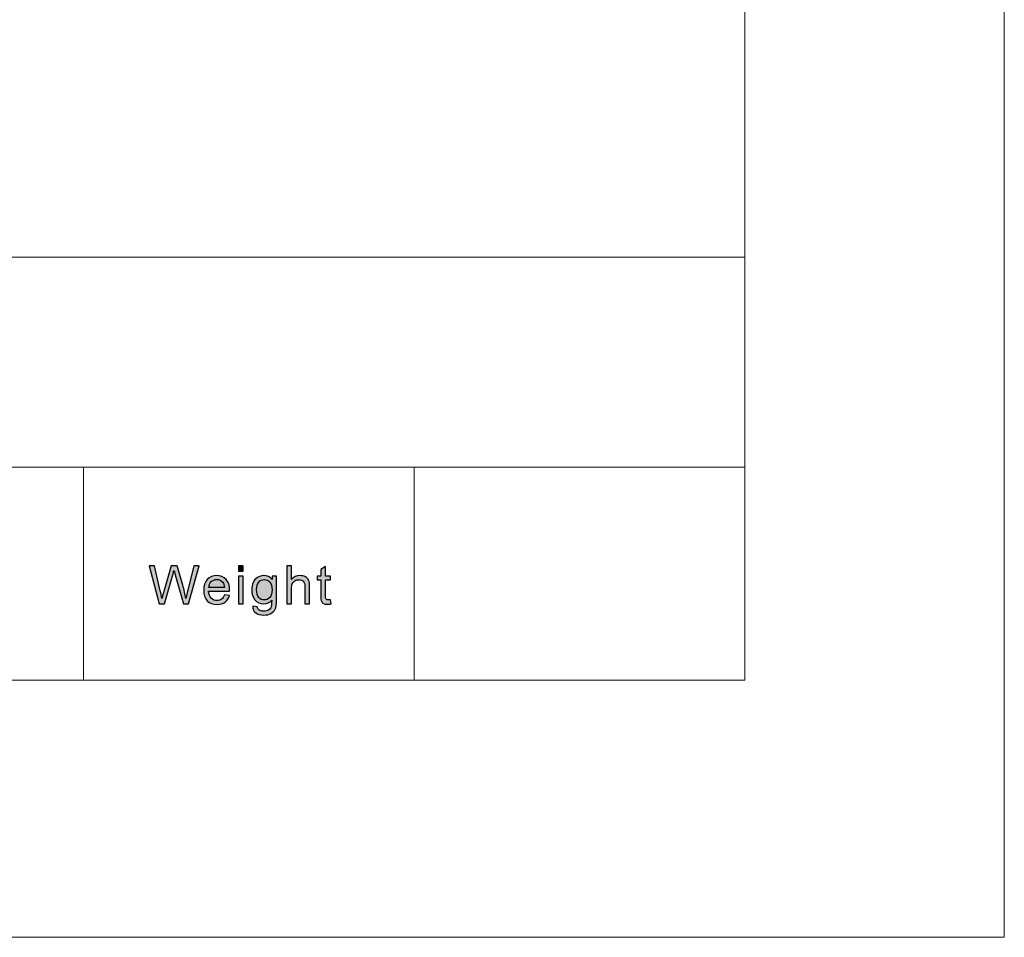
# Model space of a CAD drawing. Header units: millimetres. Extents: x -296 to 295, y -209 to 209.
# Tile 129 of 140: x 250 to 295, y -209 to -167. Entities that reach past the tile are written whole.
import ezdxf

# ---------------------------------------------------------------- set-up
doc = ezdxf.new("R2010")
doc.units = ezdxf.units.MM
doc.header["$MEASUREMENT"] = 0
doc.layers.add('layer 1', color=7, linetype='Continuous')

msp = doc.modelspace()

# ---------------------------------------------------------------- hatches: boundary and pattern name
at = {"layer": 'layer 1'}
h = msp.add_hatch(color=18, dxfattribs=at)
edge = h.paths.add_edge_path()
edge.add_spline(control_points=[(256.3453, -193.5433), (256.3453, -193.5433), (255.8733, -191.784), (255.8733, -191.784), (255.8733, -191.784), (256.1196, -191.784), (256.1196, -191.784), (256.1196, -191.784), (256.3884, -192.9376), (256.3884, -192.9376), (256.4176, -193.0584), (256.4435, -193.1784), (256.4656, -193.2972), (256.5128, -193.1096), (256.5403, -193.0015), (256.5483, -192.9728), (256.5483, -192.9728), (256.8872, -191.784), (256.8872, -191.784), (256.8872, -191.784), (257.1732, -191.784), (257.1732, -191.784), (257.1732, -191.784), (257.4304, -192.6747), (257.4304, -192.6747), (257.4934, -192.8959), (257.5401, -193.1035), (257.5702, -193.2972), (257.594, -193.1862), (257.6244, -193.0588), (257.6617, -192.9151), (257.6617, -192.9151), (257.9417, -191.784), (257.9417, -191.784), (257.9417, -191.784), (258.1801, -191.784), (258.1801, -191.784), (258.1801, -191.784), (257.6892, -193.5433), (257.6892, -193.5433), (257.6892, -193.5433), (257.4583, -193.5433), (257.4583, -193.5433), (257.4583, -193.5433), (257.0821, -192.203), (257.0821, -192.203), (257.0504, -192.0907), (257.0313, -192.0219), (257.0241, -191.9966), (257.0038, -192.0768), (256.9853, -192.1456), (256.9695, -192.2025), (256.9695, -192.2025), (256.5934, -193.5433), (256.5934, -193.5433), (256.5934, -193.5433), (256.3453, -193.5433), (256.3453, -193.5433)], knot_values=[0, 0, 0, 0, 0.0526316, 0.0526316, 0.0526316, 0.1052632, 0.1052632, 0.1052632, 0.1578947, 0.1578947, 0.1578947, 0.2105263, 0.2105263, 0.2105263, 0.2631579, 0.2631579, 0.2631579, 0.3157895, 0.3157895, 0.3157895, 0.3684211, 0.3684211, 0.3684211, 0.4210526, 0.4210526, 0.4210526, 0.4736842, 0.4736842, 0.4736842, 0.5263158, 0.5263158, 0.5263158, 0.5789474, 0.5789474, 0.5789474, 0.6315789, 0.6315789, 0.6315789, 0.6842105, 0.6842105, 0.6842105, 0.7368421, 0.7368421, 0.7368421, 0.7894737, 0.7894737, 0.7894737, 0.8421053, 0.8421053, 0.8421053, 0.8947368, 0.8947368, 0.8947368, 0.9473684, 0.9473684, 0.9473684, 1, 1, 1, 1], degree=3, periodic=1)
h = msp.add_hatch(color=18, dxfattribs=at)
edge = h.paths.add_edge_path()
edge.add_spline(control_points=[(259.9989, -192.0297), (259.9989, -192.0297), (259.9989, -191.784), (259.9989, -191.784), (259.9989, -191.784), (260.2192, -191.784), (260.2192, -191.784), (260.2192, -191.784), (260.2192, -192.0297), (260.2192, -192.0297), (260.2192, -192.0297), (259.9989, -192.0297), (259.9989, -192.0297)], knot_values=[0, 0, 0, 0, 0.25, 0.25, 0.25, 0.5, 0.5, 0.5, 0.75, 0.75, 0.75, 1, 1, 1, 1], degree=3, periodic=1)
h = msp.add_hatch(color=18, dxfattribs=at)
edge = h.paths.add_edge_path()
edge.add_spline(control_points=[(262.2267, -193.5433), (262.2267, -193.5433), (262.2267, -191.784), (262.2267, -191.784), (262.2267, -191.784), (262.4471, -191.784), (262.4471, -191.784), (262.4471, -191.784), (262.4471, -192.4171), (262.4471, -192.4171), (262.5493, -192.2996), (262.6784, -192.241), (262.8344, -192.241), (262.93, -192.241), (263.0131, -192.2595), (263.0841, -192.2967), (263.1546, -192.334), (263.2052, -192.3852), (263.2356, -192.4507), (263.2661, -192.5162), (263.2811, -192.6116), (263.2811, -192.7361), (263.2811, -192.7361), (263.2811, -193.5433), (263.2811, -193.5433), (263.2811, -193.5433), (263.0607, -193.5433), (263.0607, -193.5433), (263.0607, -193.5433), (263.0607, -192.737), (263.0607, -192.737), (263.0607, -192.6293), (263.0369, -192.5506), (262.9898, -192.5015), (262.9422, -192.4523), (262.8754, -192.4278), (262.7886, -192.4278), (262.7238, -192.4278), (262.6629, -192.4442), (262.6057, -192.4773), (262.5485, -192.5105), (262.508, -192.5555), (262.4834, -192.6125), (262.4592, -192.669), (262.4471, -192.7472), (262.4471, -192.8471), (262.4471, -192.8471), (262.4471, -193.5433), (262.4471, -193.5433), (262.4471, -193.5433), (262.2267, -193.5433), (262.2267, -193.5433)], knot_values=[0, 0, 0, 0, 0.0588235, 0.0588235, 0.0588235, 0.1176471, 0.1176471, 0.1176471, 0.1764706, 0.1764706, 0.1764706, 0.2352941, 0.2352941, 0.2352941, 0.2941176, 0.2941176, 0.2941176, 0.3529412, 0.3529412, 0.3529412, 0.4117647, 0.4117647, 0.4117647, 0.4705882, 0.4705882, 0.4705882, 0.5294118, 0.5294118, 0.5294118, 0.5882353, 0.5882353, 0.5882353, 0.6470588, 0.6470588, 0.6470588, 0.7058824, 0.7058824, 0.7058824, 0.7647059, 0.7647059, 0.7647059, 0.8235294, 0.8235294, 0.8235294, 0.8823529, 0.8823529, 0.8823529, 0.9411765, 0.9411765, 0.9411765, 1, 1, 1, 1], degree=3, periodic=1)
h = msp.add_hatch(color=18, dxfattribs=at)
edge = h.paths.add_edge_path()
edge.add_spline(control_points=[(264.2373, -193.3504), (264.2373, -193.3504), (264.2674, -193.5413), (264.2674, -193.5413), (264.2056, -193.5539), (264.15, -193.5605), (264.1016, -193.5605), (264.0219, -193.5605), (263.9601, -193.5482), (263.9158, -193.5232), (263.8719, -193.4983), (263.8411, -193.4659), (263.8231, -193.4254), (263.8052, -193.3848), (263.7964, -193.2996), (263.7964, -193.1698), (263.7964, -193.1698), (263.7964, -192.4351), (263.7964, -192.4351), (263.7964, -192.4351), (263.6336, -192.4351), (263.6336, -192.4351), (263.6336, -192.4351), (263.6336, -192.2681), (263.6336, -192.2681), (263.6336, -192.2681), (263.7964, -192.2681), (263.7964, -192.2681), (263.7964, -192.2681), (263.7964, -191.9527), (263.7964, -191.9527), (263.7964, -191.9527), (264.0168, -191.8229), (264.0168, -191.8229), (264.0168, -191.8229), (264.0168, -192.2681), (264.0168, -192.2681), (264.0168, -192.2681), (264.2373, -192.2681), (264.2373, -192.2681), (264.2373, -192.2681), (264.2373, -192.4351), (264.2373, -192.4351), (264.2373, -192.4351), (264.0168, -192.4351), (264.0168, -192.4351), (264.0168, -192.4351), (264.0168, -193.1821), (264.0168, -193.1821), (264.0168, -193.2439), (264.0206, -193.2837), (264.0285, -193.3013), (264.0361, -193.3189), (264.0486, -193.3328), (264.0661, -193.3435), (264.0837, -193.3537), (264.1086, -193.359), (264.1413, -193.359), (264.1654, -193.359), (264.1976, -193.3562), (264.2373, -193.3504)], knot_values=[0, 0, 0, 0, 0.05, 0.05, 0.05, 0.1, 0.1, 0.1, 0.15, 0.15, 0.15, 0.2, 0.2, 0.2, 0.25, 0.25, 0.25, 0.3, 0.3, 0.3, 0.35, 0.35, 0.35, 0.4, 0.4, 0.4, 0.45, 0.45, 0.45, 0.5, 0.5, 0.5, 0.55, 0.55, 0.55, 0.6, 0.6, 0.6, 0.65, 0.65, 0.65, 0.7, 0.7, 0.7, 0.75, 0.75, 0.75, 0.8, 0.8, 0.8, 0.85, 0.85, 0.85, 0.9, 0.9, 0.9, 0.95, 0.95, 0.95, 1, 1, 1, 1], degree=3, periodic=1)
h = msp.add_hatch(color=18, dxfattribs=at)
edge = h.paths.add_edge_path()
edge.add_spline(control_points=[(259.3533, -193.1305), (259.3533, -193.1305), (259.5812, -193.16), (259.5812, -193.16), (259.5457, -193.2898), (259.4794, -193.391), (259.3824, -193.4626), (259.2856, -193.5343), (259.1621, -193.5703), (259.0114, -193.5703), (258.8219, -193.5703), (258.6715, -193.513), (258.5605, -193.3983), (258.4495, -193.2841), (258.394, -193.1231), (258.394, -192.9163), (258.394, -192.7026), (258.4499, -192.5363), (258.5622, -192.4184), (258.6745, -192.3), (258.8202, -192.241), (258.9993, -192.241), (259.1726, -192.241), (259.314, -192.2988), (259.4238, -192.4147), (259.5336, -192.5306), (259.5887, -192.6936), (259.5887, -192.9036), (259.5887, -192.9163), (259.5883, -192.9356), (259.5874, -192.961), (259.5874, -192.961), (258.6194, -192.961), (258.6194, -192.961), (258.6277, -193.1006), (258.6679, -193.2079), (258.7404, -193.282), (258.8127, -193.3562), (258.9032, -193.3934), (259.0114, -193.3934), (259.0919, -193.3934), (259.1608, -193.3725), (259.2176, -193.3308), (259.2748, -193.289), (259.3199, -193.2222), (259.3533, -193.1305)], knot_values=[0, 0, 0, 0, 0.0666667, 0.0666667, 0.0666667, 0.1333333, 0.1333333, 0.1333333, 0.2, 0.2, 0.2, 0.2666667, 0.2666667, 0.2666667, 0.3333333, 0.3333333, 0.3333333, 0.4, 0.4, 0.4, 0.4666667, 0.4666667, 0.4666667, 0.5333333, 0.5333333, 0.5333333, 0.6, 0.6, 0.6, 0.6666667, 0.6666667, 0.6666667, 0.7333333, 0.7333333, 0.7333333, 0.8, 0.8, 0.8, 0.8666667, 0.8666667, 0.8666667, 0.9333333, 0.9333333, 0.9333333, 1, 1, 1, 1], degree=3, periodic=1)
h = msp.add_hatch(color=18, dxfattribs=at)
edge = h.paths.add_edge_path()
edge.add_spline(control_points=[(258.6319, -192.7841), (258.6319, -192.7841), (259.3557, -192.7841), (259.3557, -192.7841), (259.3462, -192.6768), (259.3182, -192.5965), (259.2727, -192.5429), (259.203, -192.4597), (259.112, -192.4179), (259.0005, -192.4179), (258.8995, -192.4179), (258.8148, -192.4511), (258.7458, -192.5175), (258.6774, -192.5838), (258.6394, -192.6727), (258.6319, -192.7841)], knot_values=[0, 0, 0, 0, 0.2, 0.2, 0.2, 0.4, 0.4, 0.4, 0.6, 0.6, 0.6, 0.8, 0.8, 0.8, 1, 1, 1, 1], degree=3, periodic=1)
h = msp.add_hatch(color=18, dxfattribs=at)
edge = h.paths.add_edge_path()
edge.add_spline(control_points=[(259.9989, -193.5433), (259.9989, -193.5433), (259.9989, -192.2681), (259.9989, -192.2681), (259.9989, -192.2681), (260.2192, -192.2681), (260.2192, -192.2681), (260.2192, -192.2681), (260.2192, -193.5433), (260.2192, -193.5433), (260.2192, -193.5433), (259.9989, -193.5433), (259.9989, -193.5433)], knot_values=[0, 0, 0, 0, 0.25, 0.25, 0.25, 0.5, 0.5, 0.5, 0.75, 0.75, 0.75, 1, 1, 1, 1], degree=3, periodic=1)
h = msp.add_hatch(color=18, dxfattribs=at)
edge = h.paths.add_edge_path()
edge.add_spline(control_points=[(260.6539, -193.649), (260.6539, -193.649), (260.8668, -193.6784), (260.8668, -193.6784), (260.8756, -193.7431), (260.9007, -193.7902), (260.9416, -193.8201), (260.9962, -193.8599), (261.071, -193.8799), (261.1657, -193.8799), (261.2676, -193.8799), (261.3465, -193.8599), (261.402, -193.8201), (261.4576, -193.7804), (261.4951, -193.7243), (261.5148, -193.6526), (261.526, -193.6088), (261.5314, -193.5167), (261.5306, -193.3762), (261.4341, -193.4876), (261.3143, -193.5433), (261.1707, -193.5433), (260.9921, -193.5433), (260.8535, -193.4802), (260.7558, -193.3537), (260.6577, -193.2276), (260.6088, -193.076), (260.6088, -192.8995), (260.6088, -192.7779), (260.6314, -192.6657), (260.676, -192.5629), (260.7208, -192.4601), (260.7859, -192.3811), (260.871, -192.325), (260.9561, -192.2689), (261.0563, -192.241), (261.1715, -192.241), (261.3247, -192.241), (261.4512, -192.3025), (261.5506, -192.4253), (261.5506, -192.4253), (261.5506, -192.2681), (261.5506, -192.2681), (261.5506, -192.2681), (261.7535, -192.2681), (261.7535, -192.2681), (261.7535, -192.2681), (261.7535, -193.3693), (261.7535, -193.3693), (261.7535, -193.5679), (261.733, -193.7083), (261.6917, -193.7911), (261.6508, -193.8738), (261.5853, -193.9393), (261.4964, -193.9872), (261.407, -194.0351), (261.2972, -194.0593), (261.1669, -194.0593), (261.0121, -194.0593), (260.8873, -194.0253), (260.7921, -193.9569), (260.6965, -193.8889), (260.6506, -193.7861), (260.6539, -193.649)], knot_values=[0, 0, 0, 0, 0.047619, 0.047619, 0.047619, 0.0952381, 0.0952381, 0.0952381, 0.1428571, 0.1428571, 0.1428571, 0.1904762, 0.1904762, 0.1904762, 0.2380952, 0.2380952, 0.2380952, 0.2857143, 0.2857143, 0.2857143, 0.3333333, 0.3333333, 0.3333333, 0.3809524, 0.3809524, 0.3809524, 0.4285714, 0.4285714, 0.4285714, 0.4761905, 0.4761905, 0.4761905, 0.5238095, 0.5238095, 0.5238095, 0.5714286, 0.5714286, 0.5714286, 0.6190476, 0.6190476, 0.6190476, 0.6666667, 0.6666667, 0.6666667, 0.7142857, 0.7142857, 0.7142857, 0.7619048, 0.7619048, 0.7619048, 0.8095238, 0.8095238, 0.8095238, 0.8571429, 0.8571429, 0.8571429, 0.9047619, 0.9047619, 0.9047619, 0.952381, 0.952381, 0.952381, 1, 1, 1, 1], degree=3, periodic=1)
h = msp.add_hatch(color=18, dxfattribs=at)
edge = h.paths.add_edge_path()
edge.add_spline(control_points=[(260.8343, -192.884), (260.8343, -193.0507), (260.8681, -193.1723), (260.9358, -193.2489), (261.0037, -193.3254), (261.0886, -193.3639), (261.1904, -193.3639), (261.2918, -193.3639), (261.3765, -193.3258), (261.4454, -193.2497), (261.5138, -193.1735), (261.5481, -193.0539), (261.5481, -192.8909), (261.5481, -192.7353), (261.5126, -192.6178), (261.4421, -192.5388), (261.3715, -192.4597), (261.2864, -192.4204), (261.187, -192.4204), (261.089, -192.4204), (261.0059, -192.4593), (260.937, -192.5371), (260.8685, -192.6149), (260.8343, -192.7304), (260.8343, -192.884)], knot_values=[0, 0, 0, 0, 0.125, 0.125, 0.125, 0.25, 0.25, 0.25, 0.375, 0.375, 0.375, 0.5, 0.5, 0.5, 0.625, 0.625, 0.625, 0.75, 0.75, 0.75, 0.875, 0.875, 0.875, 1, 1, 1, 1], degree=3, periodic=1)

# ---------------------------------------------------------------- linework, layer by layer
at = {"layer": 'layer 1', "color": 1, "lineweight": 0}
msp.add_open_spline([(295.3283, 209.2747), (295.3283, 209.2747), (295.3283, -208.9236), (295.3283, -208.9236), (295.3283, -208.9236), (-296.1944, -208.9236), (-296.1944, -208.9236), (-296.1944, -208.9236), (-296.1944, 209.2747), (-296.1944, 209.2747), (-296.1944, 209.2747), (295.3283, 209.2747), (295.3283, 209.2747)], degree=3, knots=[0, 0, 0, 0, 0.25, 0.25, 0.25, 0.5, 0.5, 0.5, 0.75, 0.75, 0.75, 1, 1, 1, 1], dxfattribs=at)
at = {"layer": 'layer 1', "color": 5, "lineweight": 0}
msp.add_open_spline([(-281.2487, 194.7284), (-281.2487, 194.7284), (-281.2487, -197.0649), (-281.2487, -197.0649), (-281.2487, -197.0649), (283.3586, -197.0649), (283.3586, -197.0649)], degree=3, knots=[0, 0, 0, 0, 0.5, 0.5, 0.5, 1, 1, 1, 1], dxfattribs=at)
for points in [[(283.3586, 194.7284), (283.3586, 194.7284), (283.3586, -197.0649), (283.3586, -197.0649)], [(191.9976, -177.5558), (191.9976, -177.5558), (283.3586, -177.5558), (283.3586, -177.5558)], [(191.9976, -187.2376), (191.9976, -187.2376), (283.3586, -187.2376), (283.3586, -187.2376)]]:
    msp.add_open_spline(points, degree=3, dxfattribs=at)
at = {"layer": 'layer 1', "lineweight": 0}
for points in [[(252.8547, -187.2376), (252.8547, -187.2376), (252.8547, -197.0649), (252.8547, -197.0649)], [(268.106, -187.2376), (268.106, -187.2376), (268.106, -197.0649), (268.106, -197.0649)]]:
    msp.add_open_spline(points, degree=3, dxfattribs=at)
at = {"layer": 'layer 1'}
for points, knots in [([(256.3453, -193.5433), (256.3453, -193.5433), (255.8733, -191.784), (255.8733, -191.784), (255.8733, -191.784), (256.1196, -191.784), (256.1196, -191.784), (256.1196, -191.784), (256.3884, -192.9376), (256.3884, -192.9376), (256.4176, -193.0584), (256.4435, -193.1784), (256.4656, -193.2972), (256.5128, -193.1096), (256.5403, -193.0015), (256.5483, -192.9728), (256.5483, -192.9728), (256.8872, -191.784), (256.8872, -191.784), (256.8872, -191.784), (257.1732, -191.784), (257.1732, -191.784), (257.1732, -191.784), (257.4304, -192.6747), (257.4304, -192.6747), (257.4934, -192.8959), (257.5401, -193.1035), (257.5702, -193.2972), (257.594, -193.1862), (257.6244, -193.0588), (257.6617, -192.9151), (257.6617, -192.9151), (257.9417, -191.784), (257.9417, -191.784), (257.9417, -191.784), (258.1801, -191.784), (258.1801, -191.784), (258.1801, -191.784), (257.6892, -193.5433), (257.6892, -193.5433), (257.6892, -193.5433), (257.4583, -193.5433), (257.4583, -193.5433), (257.4583, -193.5433), (257.0821, -192.203), (257.0821, -192.203), (257.0504, -192.0907), (257.0313, -192.0219), (257.0241, -191.9966), (257.0038, -192.0768), (256.9853, -192.1456), (256.9695, -192.2025), (256.9695, -192.2025), (256.5934, -193.5433), (256.5934, -193.5433), (256.5934, -193.5433), (256.3453, -193.5433), (256.3453, -193.5433)], [0, 0, 0, 0, 0.0526316, 0.0526316, 0.0526316, 0.1052632, 0.1052632, 0.1052632, 0.1578947, 0.1578947, 0.1578947, 0.2105263, 0.2105263, 0.2105263, 0.2631579, 0.2631579, 0.2631579, 0.3157895, 0.3157895, 0.3157895, 0.3684211, 0.3684211, 0.3684211, 0.4210526, 0.4210526, 0.4210526, 0.4736842, 0.4736842, 0.4736842, 0.5263158, 0.5263158, 0.5263158, 0.5789474, 0.5789474, 0.5789474, 0.6315789, 0.6315789, 0.6315789, 0.6842105, 0.6842105, 0.6842105, 0.7368421, 0.7368421, 0.7368421, 0.7894737, 0.7894737, 0.7894737, 0.8421053, 0.8421053, 0.8421053, 0.8947368, 0.8947368, 0.8947368, 0.9473684, 0.9473684, 0.9473684, 1, 1, 1, 1]), ([(259.9989, -192.0297), (259.9989, -192.0297), (259.9989, -191.784), (259.9989, -191.784), (259.9989, -191.784), (260.2192, -191.784), (260.2192, -191.784), (260.2192, -191.784), (260.2192, -192.0297), (260.2192, -192.0297), (260.2192, -192.0297), (259.9989, -192.0297), (259.9989, -192.0297)], [0, 0, 0, 0, 0.25, 0.25, 0.25, 0.5, 0.5, 0.5, 0.75, 0.75, 0.75, 1, 1, 1, 1]), ([(262.2267, -193.5433), (262.2267, -193.5433), (262.2267, -191.784), (262.2267, -191.784), (262.2267, -191.784), (262.4471, -191.784), (262.4471, -191.784), (262.4471, -191.784), (262.4471, -192.4171), (262.4471, -192.4171), (262.5493, -192.2996), (262.6784, -192.241), (262.8344, -192.241), (262.93, -192.241), (263.0131, -192.2595), (263.0841, -192.2967), (263.1546, -192.334), (263.2052, -192.3852), (263.2356, -192.4507), (263.2661, -192.5162), (263.2811, -192.6116), (263.2811, -192.7361), (263.2811, -192.7361), (263.2811, -193.5433), (263.2811, -193.5433), (263.2811, -193.5433), (263.0607, -193.5433), (263.0607, -193.5433), (263.0607, -193.5433), (263.0607, -192.737), (263.0607, -192.737), (263.0607, -192.6293), (263.0369, -192.5506), (262.9898, -192.5015), (262.9422, -192.4523), (262.8754, -192.4278), (262.7886, -192.4278), (262.7238, -192.4278), (262.6629, -192.4442), (262.6057, -192.4773), (262.5485, -192.5105), (262.508, -192.5555), (262.4834, -192.6125), (262.4592, -192.669), (262.4471, -192.7472), (262.4471, -192.8471), (262.4471, -192.8471), (262.4471, -193.5433), (262.4471, -193.5433), (262.4471, -193.5433), (262.2267, -193.5433), (262.2267, -193.5433)], [0, 0, 0, 0, 0.0588235, 0.0588235, 0.0588235, 0.1176471, 0.1176471, 0.1176471, 0.1764706, 0.1764706, 0.1764706, 0.2352941, 0.2352941, 0.2352941, 0.2941176, 0.2941176, 0.2941176, 0.3529412, 0.3529412, 0.3529412, 0.4117647, 0.4117647, 0.4117647, 0.4705882, 0.4705882, 0.4705882, 0.5294118, 0.5294118, 0.5294118, 0.5882353, 0.5882353, 0.5882353, 0.6470588, 0.6470588, 0.6470588, 0.7058824, 0.7058824, 0.7058824, 0.7647059, 0.7647059, 0.7647059, 0.8235294, 0.8235294, 0.8235294, 0.8823529, 0.8823529, 0.8823529, 0.9411765, 0.9411765, 0.9411765, 1, 1, 1, 1]), ([(264.2373, -193.3504), (264.2373, -193.3504), (264.2674, -193.5413), (264.2674, -193.5413), (264.2056, -193.5539), (264.15, -193.5605), (264.1016, -193.5605), (264.0219, -193.5605), (263.9601, -193.5482), (263.9158, -193.5232), (263.8719, -193.4983), (263.8411, -193.4659), (263.8231, -193.4254), (263.8052, -193.3848), (263.7964, -193.2996), (263.7964, -193.1698), (263.7964, -193.1698), (263.7964, -192.4351), (263.7964, -192.4351), (263.7964, -192.4351), (263.6336, -192.4351), (263.6336, -192.4351), (263.6336, -192.4351), (263.6336, -192.2681), (263.6336, -192.2681), (263.6336, -192.2681), (263.7964, -192.2681), (263.7964, -192.2681), (263.7964, -192.2681), (263.7964, -191.9527), (263.7964, -191.9527), (263.7964, -191.9527), (264.0168, -191.8229), (264.0168, -191.8229), (264.0168, -191.8229), (264.0168, -192.2681), (264.0168, -192.2681), (264.0168, -192.2681), (264.2373, -192.2681), (264.2373, -192.2681), (264.2373, -192.2681), (264.2373, -192.4351), (264.2373, -192.4351), (264.2373, -192.4351), (264.0168, -192.4351), (264.0168, -192.4351), (264.0168, -192.4351), (264.0168, -193.1821), (264.0168, -193.1821), (264.0168, -193.2439), (264.0206, -193.2837), (264.0285, -193.3013), (264.0361, -193.3189), (264.0486, -193.3328), (264.0661, -193.3435), (264.0837, -193.3537), (264.1086, -193.359), (264.1413, -193.359), (264.1654, -193.359), (264.1976, -193.3562), (264.2373, -193.3504)], [0, 0, 0, 0, 0.05, 0.05, 0.05, 0.1, 0.1, 0.1, 0.15, 0.15, 0.15, 0.2, 0.2, 0.2, 0.25, 0.25, 0.25, 0.3, 0.3, 0.3, 0.35, 0.35, 0.35, 0.4, 0.4, 0.4, 0.45, 0.45, 0.45, 0.5, 0.5, 0.5, 0.55, 0.55, 0.55, 0.6, 0.6, 0.6, 0.65, 0.65, 0.65, 0.7, 0.7, 0.7, 0.75, 0.75, 0.75, 0.8, 0.8, 0.8, 0.85, 0.85, 0.85, 0.9, 0.9, 0.9, 0.95, 0.95, 0.95, 1, 1, 1, 1]), ([(259.3533, -193.1305), (259.3533, -193.1305), (259.5812, -193.16), (259.5812, -193.16), (259.5457, -193.2898), (259.4794, -193.391), (259.3824, -193.4626), (259.2856, -193.5343), (259.1621, -193.5703), (259.0114, -193.5703), (258.8219, -193.5703), (258.6715, -193.513), (258.5605, -193.3983), (258.4495, -193.2841), (258.394, -193.1231), (258.394, -192.9163), (258.394, -192.7026), (258.4499, -192.5363), (258.5622, -192.4184), (258.6745, -192.3), (258.8202, -192.241), (258.9993, -192.241), (259.1726, -192.241), (259.314, -192.2988), (259.4238, -192.4147), (259.5336, -192.5306), (259.5887, -192.6936), (259.5887, -192.9036), (259.5887, -192.9163), (259.5883, -192.9356), (259.5874, -192.961), (259.5874, -192.961), (258.6194, -192.961), (258.6194, -192.961), (258.6277, -193.1006), (258.6679, -193.2079), (258.7404, -193.282), (258.8127, -193.3562), (258.9032, -193.3934), (259.0114, -193.3934), (259.0919, -193.3934), (259.1608, -193.3725), (259.2176, -193.3308), (259.2748, -193.289), (259.3199, -193.2222), (259.3533, -193.1305)], [0, 0, 0, 0, 0.0666667, 0.0666667, 0.0666667, 0.1333333, 0.1333333, 0.1333333, 0.2, 0.2, 0.2, 0.2666667, 0.2666667, 0.2666667, 0.3333333, 0.3333333, 0.3333333, 0.4, 0.4, 0.4, 0.4666667, 0.4666667, 0.4666667, 0.5333333, 0.5333333, 0.5333333, 0.6, 0.6, 0.6, 0.6666667, 0.6666667, 0.6666667, 0.7333333, 0.7333333, 0.7333333, 0.8, 0.8, 0.8, 0.8666667, 0.8666667, 0.8666667, 0.9333333, 0.9333333, 0.9333333, 1, 1, 1, 1]), ([(258.6319, -192.7841), (258.6319, -192.7841), (259.3557, -192.7841), (259.3557, -192.7841), (259.3462, -192.6768), (259.3182, -192.5965), (259.2727, -192.5429), (259.203, -192.4597), (259.112, -192.4179), (259.0005, -192.4179), (258.8995, -192.4179), (258.8148, -192.4511), (258.7458, -192.5175), (258.6774, -192.5838), (258.6394, -192.6727), (258.6319, -192.7841)], [0, 0, 0, 0, 0.2, 0.2, 0.2, 0.4, 0.4, 0.4, 0.6, 0.6, 0.6, 0.8, 0.8, 0.8, 1, 1, 1, 1]), ([(259.9989, -193.5433), (259.9989, -193.5433), (259.9989, -192.2681), (259.9989, -192.2681), (259.9989, -192.2681), (260.2192, -192.2681), (260.2192, -192.2681), (260.2192, -192.2681), (260.2192, -193.5433), (260.2192, -193.5433), (260.2192, -193.5433), (259.9989, -193.5433), (259.9989, -193.5433)], [0, 0, 0, 0, 0.25, 0.25, 0.25, 0.5, 0.5, 0.5, 0.75, 0.75, 0.75, 1, 1, 1, 1]), ([(260.6539, -193.649), (260.6539, -193.649), (260.8668, -193.6784), (260.8668, -193.6784), (260.8756, -193.7431), (260.9007, -193.7902), (260.9416, -193.8201), (260.9962, -193.8599), (261.071, -193.8799), (261.1657, -193.8799), (261.2676, -193.8799), (261.3465, -193.8599), (261.402, -193.8201), (261.4576, -193.7804), (261.4951, -193.7243), (261.5148, -193.6526), (261.526, -193.6088), (261.5314, -193.5167), (261.5306, -193.3762), (261.4341, -193.4876), (261.3143, -193.5433), (261.1707, -193.5433), (260.9921, -193.5433), (260.8535, -193.4802), (260.7558, -193.3537), (260.6577, -193.2276), (260.6088, -193.076), (260.6088, -192.8995), (260.6088, -192.7779), (260.6314, -192.6657), (260.676, -192.5629), (260.7208, -192.4601), (260.7859, -192.3811), (260.871, -192.325), (260.9561, -192.2689), (261.0563, -192.241), (261.1715, -192.241), (261.3247, -192.241), (261.4512, -192.3025), (261.5506, -192.4253), (261.5506, -192.4253), (261.5506, -192.2681), (261.5506, -192.2681), (261.5506, -192.2681), (261.7535, -192.2681), (261.7535, -192.2681), (261.7535, -192.2681), (261.7535, -193.3693), (261.7535, -193.3693), (261.7535, -193.5679), (261.733, -193.7083), (261.6917, -193.7911), (261.6508, -193.8738), (261.5853, -193.9393), (261.4964, -193.9872), (261.407, -194.0351), (261.2972, -194.0593), (261.1669, -194.0593), (261.0121, -194.0593), (260.8873, -194.0253), (260.7921, -193.9569), (260.6965, -193.8889), (260.6506, -193.7861), (260.6539, -193.649)], [0, 0, 0, 0, 0.047619, 0.047619, 0.047619, 0.0952381, 0.0952381, 0.0952381, 0.1428571, 0.1428571, 0.1428571, 0.1904762, 0.1904762, 0.1904762, 0.2380952, 0.2380952, 0.2380952, 0.2857143, 0.2857143, 0.2857143, 0.3333333, 0.3333333, 0.3333333, 0.3809524, 0.3809524, 0.3809524, 0.4285714, 0.4285714, 0.4285714, 0.4761905, 0.4761905, 0.4761905, 0.5238095, 0.5238095, 0.5238095, 0.5714286, 0.5714286, 0.5714286, 0.6190476, 0.6190476, 0.6190476, 0.6666667, 0.6666667, 0.6666667, 0.7142857, 0.7142857, 0.7142857, 0.7619048, 0.7619048, 0.7619048, 0.8095238, 0.8095238, 0.8095238, 0.8571429, 0.8571429, 0.8571429, 0.9047619, 0.9047619, 0.9047619, 0.952381, 0.952381, 0.952381, 1, 1, 1, 1]), ([(260.8343, -192.884), (260.8343, -193.0507), (260.8681, -193.1723), (260.9358, -193.2489), (261.0037, -193.3254), (261.0886, -193.3639), (261.1904, -193.3639), (261.2918, -193.3639), (261.3765, -193.3258), (261.4454, -193.2497), (261.5138, -193.1735), (261.5481, -193.0539), (261.5481, -192.8909), (261.5481, -192.7353), (261.5126, -192.6178), (261.4421, -192.5388), (261.3715, -192.4597), (261.2864, -192.4204), (261.187, -192.4204), (261.089, -192.4204), (261.0059, -192.4593), (260.937, -192.5371), (260.8685, -192.6149), (260.8343, -192.7304), (260.8343, -192.884)], [0, 0, 0, 0, 0.125, 0.125, 0.125, 0.25, 0.25, 0.25, 0.375, 0.375, 0.375, 0.5, 0.5, 0.5, 0.625, 0.625, 0.625, 0.75, 0.75, 0.75, 0.875, 0.875, 0.875, 1, 1, 1, 1])]:
    msp.add_open_spline(points, degree=3, knots=knots, dxfattribs=at)

doc.saveas('drawing.dxf')
